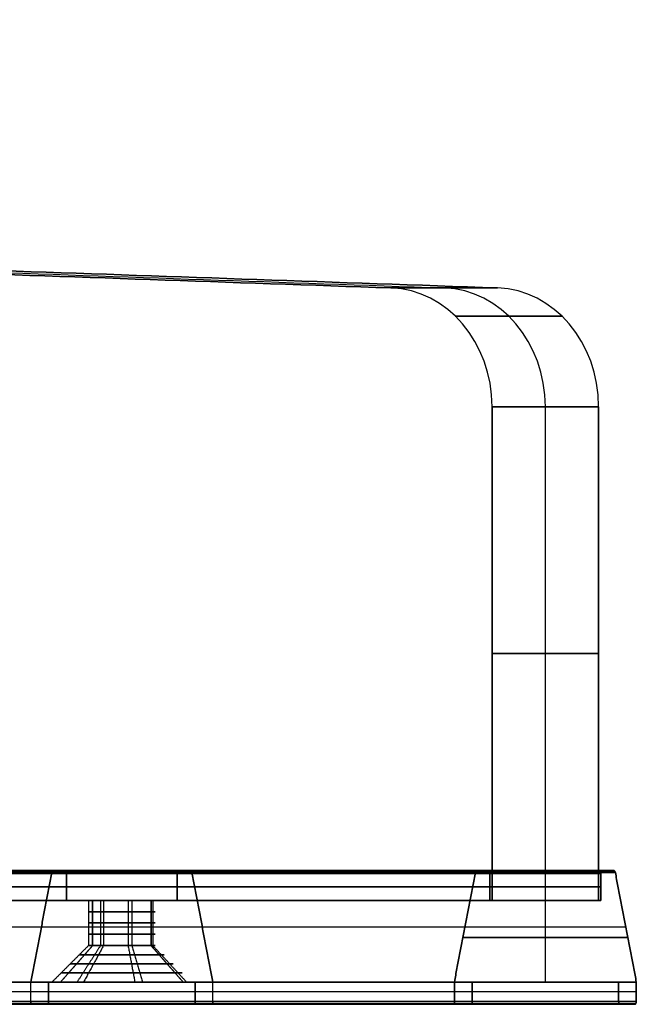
# Model space of a CAD drawing. Header units: millimetres. Extents: x -900 to 900, y -7 to 710.
# Tile 23 of 24: x 576 to 618, y -7 to 59. Entities that reach past the tile are written whole.
import ezdxf

# ---------------------------------------------------------------- set-up
doc = ezdxf.new("R2010")
doc.units = ezdxf.units.MM
doc.header["$MEASUREMENT"] = 0
doc.layers.add('IGES LEVEL 17', color=7, linetype='Continuous')
doc.layers.add('IGES LEVEL 3', color=7, linetype='Continuous')

msp = doc.modelspace()

# ---------------------------------------------------------------- linework, layer by layer
at = {"layer": 'IGES LEVEL 17', "color": 253, "extrusion": (0.877896, 0, 0.478852)}
for centre, start, end in [((1.8, 14.723, 667.198), 0, 68.19859), ((1.8, 13.058, 667.198), 270, 0), ((1.8, -2.942, 667.198), 0, 90), ((1.8, -4.607, 667.198), 291.80141, 0), ((1.8, 14.723, 699.698), 0, 68.19859), ((1.8, 14.723, 699.698), 0, 68.19859), ((1.8, 13.058, 699.698), 270, 0), ((1.8, 13.058, 699.698), 270, 0), ((1.8, -2.942, 699.698), 0, 90), ((1.8, -2.942, 699.698), 0, 90), ((1.8, -4.607, 699.698), 291.80141, 0), ((1.8, -4.607, 699.698), 291.80141, 0), ((-6.8, 17.658, 667.198), 90, 180), ((-6.8, 15.558, 667.198), 180, 270), ((-6.8, -5.442, 667.198), 90, 180), ((-6.8, -7.542, 667.198), 180, 270), ((-6.8, 17.658, 699.698), 90, 180), ((-6.8, 17.658, 699.698), 90, 180), ((-6.8, 15.558, 699.698), 180, 270), ((-6.8, 15.558, 699.698), 180, 270), ((-6.8, -5.442, 699.698), 90, 180), ((-6.8, -5.442, 699.698), 90, 180), ((-6.8, -7.542, 699.698), 180, 270), ((-6.8, -7.542, 699.698), 180, 270)]:
    msp.add_arc(centre, 0.2, start, end, dxfattribs=at)
at = {"layer": 'IGES LEVEL 17', "color": 253, "extrusion": (0.877896, 0, -0.478852)}
for centre, start, end in [((1.8, -14.723, 667.198), 291.80141, 0), ((1.8, -13.058, 667.198), 0, 90), ((1.8, 2.942, 667.198), 270, 0), ((1.8, 4.607, 667.198), 0, 68.19859), ((1.8, -14.723, 699.698), 291.80141, 0), ((1.8, -14.723, 699.698), 291.80141, 0), ((1.8, -13.058, 699.698), 0, 90), ((1.8, -13.058, 699.698), 0, 90), ((1.8, 2.942, 699.698), 270, 0), ((1.8, 2.942, 699.698), 270, 0), ((1.8, 4.607, 699.698), 0, 68.19859), ((1.8, 4.607, 699.698), 0, 68.19859), ((-6.8, -17.658, 667.198), 180, 270), ((-6.8, -15.558, 667.198), 90, 180), ((-6.8, 5.442, 667.198), 180, 270), ((-6.8, 7.542, 667.198), 90, 180), ((-6.8, -17.658, 699.698), 180, 270), ((-6.8, -17.658, 699.698), 180, 270), ((-6.8, -15.558, 699.698), 90, 180), ((-6.8, -15.558, 699.698), 90, 180), ((-6.8, 5.442, 699.698), 180, 270), ((-6.8, 5.442, 699.698), 180, 270), ((-6.8, 7.542, 699.698), 90, 180), ((-6.8, 7.542, 699.698), 90, 180)]:
    msp.add_arc(centre, 0.2, start, end, dxfattribs=at)
at = {"layer": 'IGES LEVEL 17', "extrusion": (0.877896, 0, 0.478852)}
for centre, start, end in [((1.8, 14.723, 699.698), 0, 68.19859), ((1.8, 13.058, 699.698), 270, 0), ((1.8, -2.942, 699.698), 0, 90), ((1.8, -4.607, 699.698), 291.80141, 0), ((-6.8, 17.658, 699.698), 90, 180), ((-6.8, 15.558, 699.698), 180, 270), ((-6.8, -5.442, 699.698), 90, 180), ((-6.8, -7.542, 699.698), 180, 270)]:
    msp.add_arc(centre, 0.2, start, end, dxfattribs=at)
at = {"layer": 'IGES LEVEL 17', "extrusion": (0.877896, 0, -0.478852)}
for centre, start, end in [((1.8, -14.723, 699.698), 291.80141, 0), ((1.8, -13.058, 699.698), 0, 90), ((1.8, 2.942, 699.698), 270, 0), ((1.8, 4.607, 699.698), 0, 68.19859), ((-6.8, -17.658, 699.698), 180, 270), ((-6.8, -15.558, 699.698), 90, 180), ((-6.8, 5.442, 699.698), 180, 270), ((-6.8, 7.542, 699.698), 90, 180)]:
    msp.add_arc(centre, 0.2, start, end, dxfattribs=at)
at = {"layer": 'IGES LEVEL 17', "color": 253, "extrusion": (0, 1, 0)}
for centre, radius, start, end in [((-583.308, 323.929), 2.25, 331.38954, 151.38954), ((-583.308, -323.929), 2.25, 208.61046, 28.61046), ((-583.308, 323.929), 2.25, 151.38954, 331.38954), ((-583.308, -323.929), 2.25, 28.61046, 208.61046), ((-583.308, -323.929, -0.763), 2.25, 208.61046, 28.61046), ((-583.308, 323.929, -0.763), 2.25, 331.38954, 151.38954), ((-583.308, 323.929, -0.763), 2.25, 151.38954, 331.38954), ((-583.308, -323.929, -0.763), 2.25, 28.61046, 208.61046), ((-583.308, -323.929, -1.525), 2.25, 208.61046, 28.61046), ((-583.308, 323.929, -1.525), 2.25, 331.38954, 151.38954), ((-583.308, 323.929, -1.525), 2.25, 151.38954, 331.38954), ((-583.308, -323.929, -1.525), 2.25, 28.61046, 208.61046), ((-583.308, -323.929, -2.288), 2.25, 208.61046, 28.61046), ((-583.308, 323.929, -2.288), 2.25, 331.38954, 151.38954), ((-583.308, 323.929, -2.288), 2.25, 151.38954, 331.38954), ((-583.308, -323.929, -2.288), 2.25, 28.61046, 208.61046), ((-583.308, 323.929, -3.05), 2.25, 331.38954, 151.38954), ((-583.308, 323.929, -3.05), 2.25, 331.38954, 151.38954), ((-583.308, -323.929, -3.05), 2.25, 208.61046, 28.61046), ((-583.308, -323.929, -3.05), 2.25, 208.61046, 28.61046), ((-583.308, 323.929, -3.05), 2.25, 151.38954, 331.38954), ((-583.308, 323.929, -3.05), 2.25, 151.38954, 331.38954), ((-583.308, -323.929, -3.05), 2.25, 28.61046, 208.61046), ((-583.308, -323.929, -3.05), 2.25, 28.61046, 208.61046), ((-583.308, -323.929, -3.662), 2.863, 208.61046, 28.61046), ((-583.308, 323.929, -3.663), 2.863, 331.38954, 151.38954), ((-583.308, -323.929, -3.662), 2.863, 28.61046, 208.61046), ((-583.308, 323.929, -3.663), 2.863, 151.38954, 331.38954), ((-583.308, -323.929, -4.275), 3.475, 208.61046, 28.61046), ((-583.308, 323.929, -4.275), 3.475, 331.38954, 151.38954), ((-583.308, 323.929, -4.275), 3.475, 151.38954, 331.38954), ((-583.308, -323.929, -4.275), 3.475, 28.61046, 208.61046), ((-583.308, -323.929, -4.888), 4.088, 208.61046, 28.61046), ((-583.308, 323.929, -4.888), 4.088, 331.38954, 151.38954), ((-583.308, 323.929, -4.888), 4.088, 151.38954, 331.38954), ((-583.308, -323.929, -4.888), 4.088, 28.61046, 208.61046), ((-583.308, 323.929, -5.5), 4.7, 331.38954, 151.38954), ((-583.308, -323.929, -5.5), 4.7, 208.61046, 28.61046), ((-583.308, 323.929, -5.5), 4.7, 151.38954, 331.38954), ((-583.308, -323.929, -5.5), 4.7, 28.61046, 208.61046)]:
    msp.add_arc(centre, radius, start, end, dxfattribs=at)
at = {"layer": 'IGES LEVEL 17', "extrusion": (0, 1, 0)}
for centre, radius, start, end in [((-583.308, -323.929), 2.25, 208.61046, 28.61046), ((-583.308, 323.929), 2.25, 331.38954, 151.38954), ((-583.308, 323.929), 2.25, 151.38954, 331.38954), ((-583.308, -323.929), 2.25, 28.61046, 208.61046), ((-583.308, 323.929, -3.05), 2.25, 331.38954, 151.38954), ((-583.308, -323.929, -3.05), 2.25, 208.61046, 28.61046), ((-583.308, 323.929, -3.05), 2.25, 151.38954, 331.38954), ((-583.308, -323.929, -3.05), 2.25, 28.61046, 208.61046), ((-583.308, 323.929, -5.5), 4.7, 331.38954, 151.38954), ((-583.308, -323.929, -5.5), 4.7, 208.61046, 28.61046), ((-583.308, 323.929, -5.5), 4.7, 151.38954, 331.38954), ((-583.308, -323.929, -5.5), 4.7, 28.61046, 208.61046)]:
    msp.add_arc(centre, radius, start, end, dxfattribs=at)
at = {"layer": 'IGES LEVEL 17'}
for points in [[(607.212, 2, 347.977), (578.68, 2, 332.414), (550.148, 2, 316.851)], [(550.148, 2, -316.851), (578.68, 2, -332.414), (607.212, 2, -347.977)], [(550.945, 2, 315.39), (579.477, 2, 330.953), (608.009, 2, 346.515)], [(608.009, 2, -346.515), (579.477, 2, -330.953), (550.945, 2, -315.39)], [(615.67, 2, 332.469), (587.139, 2, 316.906), (558.607, 2, 301.344)], [(558.607, 2, -301.344), (587.139, 2, -316.906), (615.67, 2, -332.469)], [(559.404, 2, 299.882), (587.936, 2, 315.445), (616.467, 2, 331.008)], [(616.467, 2, -331.008), (587.936, 2, -315.445), (559.404, 2, -299.882)], [(608.009, 2, 346.515), (607.61, 2, 347.246), (607.212, 2, 347.977)], [(607.212, 2, -347.977), (607.61, 2, -347.246), (608.009, 2, -346.515)], [(616.467, 2, 331.008), (616.069, 2, 331.738), (615.67, 2, 332.469)], [(615.67, 2, -332.469), (616.069, 2, -331.738), (616.467, 2, -331.008)], [(550.059, 1.874, 317.014), (578.591, 1.874, 332.577), (607.123, 1.874, 348.14)], [(607.123, 1.874, -348.14), (578.591, 1.874, -332.577), (550.059, 1.874, -317.014)], [(608.104, 1.8, 346.34), (579.573, 1.8, 330.777), (551.041, 1.8, 315.214)], [(551.041, 1.8, -315.214), (579.573, 1.8, -330.777), (608.104, 1.8, -346.34)], [(558.511, 1.8, 301.519), (587.043, 1.8, 317.082), (615.574, 1.8, 332.645)], [(615.574, 1.8, -332.645), (587.043, 1.8, -317.082), (558.511, 1.8, -301.519)], [(616.556, 1.874, 330.845), (588.025, 1.874, 315.282), (559.493, 1.874, 299.719)], [(559.493, 1.874, -299.719), (588.025, 1.874, -315.282), (616.556, 1.874, -330.845)], [(607.123, 1.874, 348.14), (606.416, -1.813, 349.434), (605.71, -5.5, 350.729)], [(605.71, -5.5, -350.729), (606.416, -1.813, -349.434), (607.123, 1.874, -348.14)], [(608.104, 0, 346.34), (608.104, 0.9, 346.34), (608.104, 1.8, 346.34)], [(608.104, 1.8, -346.34), (608.104, 0.9, -346.34), (608.104, 0, -346.34)], [(615.574, 1.8, 332.645), (615.574, 0.9, 332.645), (615.574, 0, 332.645)], [(615.574, 0, -332.645), (615.574, 0.9, -332.645), (615.574, 1.8, -332.645)], [(617.969, -5.5, 328.255), (617.263, -1.813, 329.55), (616.556, 1.874, 330.845)], [(616.556, 1.874, -330.845), (617.263, -1.813, -329.55), (617.969, -5.5, -328.255)], [(551.041, 0, 315.214), (579.573, 0, 330.777), (608.104, 0, 346.34)], [(551.041, 0, -315.214), (579.573, 0, -330.777), (608.104, 0, -346.34)], [(558.511, 0, 301.519), (587.043, 0, 317.082), (615.574, 0, 332.645)], [(558.511, 0, -301.519), (587.043, 0, -317.082), (615.574, 0, -332.645)], [(581.333, -3.05, 322.852), (581.333, -1.525, 322.852), (581.333, 0, 322.852)], [(581.333, -3.05, -322.852), (581.333, -1.525, -322.852), (581.333, 0, -322.852)], [(585.283, 0, 325.007), (585.283, -1.525, 325.007), (585.283, -3.05, 325.007)], [(585.283, 0, -325.007), (585.283, -1.525, -325.007), (585.283, -3.05, -325.007)], [(615.574, 0, 332.645), (611.839, 0, 339.492), (608.104, 0, 346.34)], [(608.104, 0, -346.34), (611.839, 0, -339.492), (615.574, 0, -332.645)], [(579.182, -5.5, 321.679), (580.257, -4.275, 322.265), (581.333, -3.05, 322.852)], [(579.182, -5.5, -321.679), (580.257, -4.275, -322.265), (581.333, -3.05, -322.852)], [(585.283, -3.05, 325.007), (586.359, -4.275, 325.594), (587.434, -5.5, 326.18)], [(585.283, -3.05, -325.007), (586.359, -4.275, -325.594), (587.434, -5.5, -326.18)], [(548.647, -5.5, 319.604), (577.179, -5.5, 335.167), (605.71, -5.5, 350.729)], [(548.647, -5.5, -319.604), (577.179, -5.5, -335.167), (605.71, -5.5, -350.729)], [(549.844, -5.5, 317.409), (578.376, -5.5, 332.972), (606.907, -5.5, 348.535)], [(549.844, -5.5, -317.409), (578.376, -5.5, -332.972), (606.907, -5.5, -348.535)], [(559.708, -5.5, 299.324), (588.24, -5.5, 314.887), (616.772, -5.5, 330.45)], [(559.708, -5.5, -299.324), (588.24, -5.5, -314.887), (616.772, -5.5, -330.45)], [(560.906, -5.5, 297.13), (589.437, -5.5, 312.692), (617.969, -5.5, 328.255)], [(560.906, -5.5, -297.13), (589.437, -5.5, -312.692), (617.969, -5.5, -328.255)], [(605.71, -5.5, 350.729), (605.71, -6.15, 350.729), (605.71, -6.8, 350.729)], [(605.71, -6.8, -350.729), (605.71, -6.15, -350.729), (605.71, -5.5, -350.729)], [(606.907, -6.8, 348.535), (606.907, -6.15, 348.535), (606.907, -5.5, 348.535)], [(606.907, -5.5, 348.535), (611.839, -5.5, 339.492), (616.772, -5.5, 330.45)], [(616.772, -5.5, -330.45), (611.839, -5.5, -339.492), (606.907, -5.5, -348.535)], [(606.907, -5.5, -348.535), (606.907, -6.15, -348.535), (606.907, -6.8, -348.535)], [(616.772, -5.5, 330.45), (616.772, -6.15, 330.45), (616.772, -6.8, 330.45)], [(616.772, -6.8, -330.45), (616.772, -6.15, -330.45), (616.772, -5.5, -330.45)], [(617.969, -6.8, 328.255), (617.969, -6.15, 328.255), (617.969, -5.5, 328.255)], [(617.969, -5.5, -328.255), (617.969, -6.15, -328.255), (617.969, -6.8, -328.255)], [(605.71, -6.8, 350.729), (577.179, -6.8, 335.167), (548.647, -6.8, 319.604)], [(548.647, -6.8, -319.604), (577.179, -6.8, -335.167), (605.71, -6.8, -350.729)], [(548.743, -7, 319.428), (577.274, -7, 334.991), (605.806, -7, 350.554)], [(605.806, -7, -350.554), (577.274, -7, -334.991), (548.743, -7, -319.428)], [(606.811, -7, 348.71), (578.28, -7, 333.147), (549.748, -7, 317.585)], [(549.748, -7, -317.585), (578.28, -7, -333.147), (606.811, -7, -348.71)], [(549.844, -6.8, 317.409), (578.376, -6.8, 332.972), (606.907, -6.8, 348.535)], [(606.907, -6.8, -348.535), (578.376, -6.8, -332.972), (549.844, -6.8, -317.409)], [(616.772, -6.8, 330.45), (588.24, -6.8, 314.887), (559.708, -6.8, 299.324)], [(559.708, -6.8, -299.324), (588.24, -6.8, -314.887), (616.772, -6.8, -330.45)], [(559.804, -7, 299.149), (588.336, -7, 314.712), (616.867, -7, 330.274)], [(616.867, -7, -330.274), (588.336, -7, -314.712), (559.804, -7, -299.149)], [(617.873, -7, 328.431), (589.341, -7, 312.868), (560.81, -7, 297.305)], [(560.81, -7, -297.305), (589.341, -7, -312.868), (617.873, -7, -328.431)], [(560.906, -6.8, 297.13), (589.437, -6.8, 312.692), (617.969, -6.8, 328.255)], [(617.969, -6.8, -328.255), (589.437, -6.8, -312.692), (560.906, -6.8, -297.13)], [(605.806, -7, 350.554), (606.309, -7, 349.632), (606.811, -7, 348.71)], [(606.811, -7, -348.71), (606.309, -7, -349.632), (605.806, -7, -350.554)], [(616.867, -7, 330.274), (617.37, -7, 329.352), (617.873, -7, 328.431)], [(617.873, -7, -328.431), (617.37, -7, -329.352), (616.867, -7, -330.274)]]:
    msp.add_open_spline(points, degree=2, dxfattribs=at)
at = {"layer": 'IGES LEVEL 17', "color": 253}
for points in [[(607.212, 2, 347.977), (578.68, 2, 332.414), (550.148, 2, 316.851)], [(607.212, 2, 347.977), (578.68, 2, 332.414), (550.148, 2, 316.851)], [(550.148, 2, -316.851), (578.68, 2, -332.414), (607.212, 2, -347.977)], [(550.148, 2, -316.851), (578.68, 2, -332.414), (607.212, 2, -347.977)], [(550.547, 2, 316.121), (579.078, 2, 331.683), (607.61, 2, 347.246)], [(550.547, 2, -316.121), (579.078, 2, -331.683), (607.61, 2, -347.246)], [(550.945, 2, 315.39), (579.477, 2, 330.953), (608.009, 2, 346.515)], [(550.945, 2, 315.39), (579.477, 2, 330.953), (608.009, 2, 346.515)], [(608.009, 2, -346.515), (579.477, 2, -330.953), (550.945, 2, -315.39)], [(608.009, 2, -346.515), (579.477, 2, -330.953), (550.945, 2, -315.39)], [(615.67, 2, 332.469), (587.139, 2, 316.906), (558.607, 2, 301.344)], [(615.67, 2, 332.469), (587.139, 2, 316.906), (558.607, 2, 301.344)], [(558.607, 2, -301.344), (587.139, 2, -316.906), (615.67, 2, -332.469)], [(558.607, 2, -301.344), (587.139, 2, -316.906), (615.67, 2, -332.469)], [(559.006, 2, 300.613), (587.537, 2, 316.176), (616.069, 2, 331.738)], [(559.006, 2, -300.613), (587.537, 2, -316.176), (616.069, 2, -331.738)], [(559.404, 2, 299.882), (587.936, 2, 315.445), (616.467, 2, 331.008)], [(559.404, 2, 299.882), (587.936, 2, 315.445), (616.467, 2, 331.008)], [(616.467, 2, -331.008), (587.936, 2, -315.445), (559.404, 2, -299.882)], [(616.467, 2, -331.008), (587.936, 2, -315.445), (559.404, 2, -299.882)], [(579.477, 2, 330.953), (579.078, 2, 331.683), (578.68, 2, 332.414)], [(578.68, 2, -332.414), (579.078, 2, -331.683), (579.477, 2, -330.953)], [(587.936, 2, 315.445), (587.537, 2, 316.176), (587.139, 2, 316.906)], [(587.139, 2, -316.906), (587.537, 2, -316.176), (587.936, 2, -315.445)], [(607.212, 2, 347.977), (607.61, 2, 347.246), (608.009, 2, 346.515)], [(608.009, 2, 346.515), (607.61, 2, 347.246), (607.212, 2, 347.977)], [(608.009, 2, -346.515), (607.61, 2, -347.246), (607.212, 2, -347.977)], [(607.212, 2, -347.977), (607.61, 2, -347.246), (608.009, 2, -346.515)], [(615.67, 2, 332.469), (616.069, 2, 331.738), (616.467, 2, 331.008)], [(616.467, 2, 331.008), (616.069, 2, 331.738), (615.67, 2, 332.469)], [(616.467, 2, -331.008), (616.069, 2, -331.738), (615.67, 2, -332.469)], [(615.67, 2, -332.469), (616.069, 2, -331.738), (616.467, 2, -331.008)], [(550.059, 1.874, 317.014), (578.591, 1.874, 332.577), (607.123, 1.874, 348.14)], [(550.059, 1.874, 317.014), (578.591, 1.874, 332.577), (607.123, 1.874, 348.14)], [(607.123, 1.874, -348.14), (578.591, 1.874, -332.577), (550.059, 1.874, -317.014)], [(607.123, 1.874, -348.14), (578.591, 1.874, -332.577), (550.059, 1.874, -317.014)], [(550.095, 1.966, 316.95), (578.626, 1.966, 332.512), (607.158, 1.966, 348.075)], [(550.095, 1.966, -316.95), (578.626, 1.966, -332.512), (607.158, 1.966, -348.075)], [(551.006, 1.955, 315.279), (579.538, 1.955, 330.841), (608.069, 1.955, 346.404)], [(551.013, 1.941, -315.266), (579.545, 1.941, -330.829), (608.076, 1.941, -346.391)], [(608.104, 1.8, 346.34), (579.573, 1.8, 330.777), (551.041, 1.8, 315.214)], [(608.104, 1.8, 346.34), (579.573, 1.8, 330.777), (551.041, 1.8, 315.214)], [(551.041, 1.8, -315.214), (579.573, 1.8, -330.777), (608.104, 1.8, -346.34)], [(551.041, 1.8, -315.214), (579.573, 1.8, -330.777), (608.104, 1.8, -346.34)], [(558.511, 1.8, 301.519), (587.043, 1.8, 317.082), (615.574, 1.8, 332.645)], [(558.511, 1.8, 301.519), (587.043, 1.8, 317.082), (615.574, 1.8, 332.645)], [(615.574, 1.8, -332.645), (587.043, 1.8, -317.082), (558.511, 1.8, -301.519)], [(615.574, 1.8, -332.645), (587.043, 1.8, -317.082), (558.511, 1.8, -301.519)], [(558.539, 1.941, 301.468), (587.071, 1.941, 317.03), (615.603, 1.941, 332.593)], [(558.546, 1.955, -301.455), (587.078, 1.955, -317.018), (615.61, 1.955, -332.58)], [(559.458, 1.966, 299.784), (587.989, 1.966, 315.347), (616.521, 1.966, 330.909)], [(559.458, 1.966, -299.784), (587.989, 1.966, -315.347), (616.521, 1.966, -330.909)], [(616.556, 1.874, 330.845), (588.025, 1.874, 315.282), (559.493, 1.874, 299.719)], [(616.556, 1.874, 330.845), (588.025, 1.874, 315.282), (559.493, 1.874, 299.719)], [(559.493, 1.874, -299.719), (588.025, 1.874, -315.282), (616.556, 1.874, -330.845)], [(559.493, 1.874, -299.719), (588.025, 1.874, -315.282), (616.556, 1.874, -330.845)], [(578.591, 1.874, 332.577), (577.885, -1.813, 333.872), (577.179, -5.5, 335.167)], [(577.179, -5.5, -335.167), (577.885, -1.813, -333.872), (578.591, 1.874, -332.577)], [(579.573, 0, 330.777), (579.573, 0.9, 330.777), (579.573, 1.8, 330.777)], [(579.573, 1.8, -330.777), (579.573, 0.9, -330.777), (579.573, 0, -330.777)], [(587.043, 1.8, 317.082), (587.043, 0.9, 317.082), (587.043, 0, 317.082)], [(587.043, 0, -317.082), (587.043, 0.9, -317.082), (587.043, 1.8, -317.082)], [(589.437, -5.5, 312.692), (588.731, -1.813, 313.987), (588.025, 1.874, 315.282)], [(588.025, 1.874, -315.282), (588.731, -1.813, -313.987), (589.437, -5.5, -312.692)], [(605.71, -5.5, 350.729), (606.416, -1.813, 349.434), (607.123, 1.874, 348.14)], [(607.123, 1.874, 348.14), (606.416, -1.813, 349.434), (605.71, -5.5, 350.729)], [(607.123, 1.874, -348.14), (606.416, -1.813, -349.434), (605.71, -5.5, -350.729)], [(605.71, -5.5, -350.729), (606.416, -1.813, -349.434), (607.123, 1.874, -348.14)], [(608.104, 1.8, 346.34), (608.104, 0.9, 346.34), (608.104, 0, 346.34)], [(608.104, 0, 346.34), (608.104, 0.9, 346.34), (608.104, 1.8, 346.34)], [(608.104, 0, -346.34), (608.104, 0.9, -346.34), (608.104, 1.8, -346.34)], [(608.104, 1.8, -346.34), (608.104, 0.9, -346.34), (608.104, 0, -346.34)], [(615.574, 0, 332.645), (615.574, 0.9, 332.645), (615.574, 1.8, 332.645)], [(615.574, 1.8, 332.645), (615.574, 0.9, 332.645), (615.574, 0, 332.645)], [(615.574, 1.8, -332.645), (615.574, 0.9, -332.645), (615.574, 0, -332.645)], [(615.574, 0, -332.645), (615.574, 0.9, -332.645), (615.574, 1.8, -332.645)], [(616.556, 1.874, 330.845), (617.263, -1.813, 329.55), (617.969, -5.5, 328.255)], [(617.969, -5.5, 328.255), (617.263, -1.813, 329.55), (616.556, 1.874, 330.845)], [(617.969, -5.5, -328.255), (617.263, -1.813, -329.55), (616.556, 1.874, -330.845)], [(616.556, 1.874, -330.845), (617.263, -1.813, -329.55), (617.969, -5.5, -328.255)], [(551.041, 0.9, 315.214), (579.573, 0.9, 330.777), (608.104, 0.9, 346.34)], [(608.104, 0.9, -346.34), (579.573, 0.9, -330.777), (551.041, 0.9, -315.214)], [(615.574, 0.9, 332.645), (587.043, 0.9, 317.082), (558.511, 0.9, 301.519)], [(558.511, 0.9, -301.519), (587.043, 0.9, -317.082), (615.574, 0.9, -332.645)], [(611.839, -5.5, 339.492), (611.839, -2.75, 339.492), (611.839, 0, 339.492)], [(611.839, -5.5, -339.492), (611.839, -2.75, -339.492), (611.839, 0, -339.492)], [(608.104, 0, 346.34), (579.573, 0, 330.777), (551.041, 0, 315.214)], [(551.041, 0, 315.214), (579.573, 0, 330.777), (608.104, 0, 346.34)], [(608.104, 0, -346.34), (579.573, 0, -330.777), (551.041, 0, -315.214)], [(551.041, 0, -315.214), (579.573, 0, -330.777), (608.104, 0, -346.34)], [(581.333, 0, 322.852), (568.054, 0, 315.609), (554.776, 0, 308.367)], [(581.333, 0, -322.852), (568.054, 0, -315.609), (554.776, 0, -308.367)], [(615.574, 0, 332.645), (587.043, 0, 317.082), (558.511, 0, 301.519)], [(558.511, 0, 301.519), (587.043, 0, 317.082), (615.574, 0, 332.645)], [(615.574, 0, -332.645), (587.043, 0, -317.082), (558.511, 0, -301.519)], [(558.511, 0, -301.519), (587.043, 0, -317.082), (615.574, 0, -332.645)], [(582.23, 0, 325.905), (580.902, 0, 328.341), (579.573, 0, 330.777)], [(579.573, 0, -330.777), (580.902, 0, -328.341), (582.23, 0, -325.905)], [(581.058, 0, 323.91), (581.058, -1.525, 323.91), (581.058, -3.05, 323.91)], [(581.058, 0, -323.91), (581.058, -1.525, -323.91), (581.058, -3.05, -323.91)], [(581.333, 0, 322.852), (581.333, -1.525, 322.852), (581.333, -3.05, 322.852)], [(581.333, -3.05, 322.852), (581.333, -1.525, 322.852), (581.333, 0, 322.852)], [(581.333, 0, -322.852), (581.333, -1.525, -322.852), (581.333, -3.05, -322.852)], [(581.333, -3.05, -322.852), (581.333, -1.525, -322.852), (581.333, 0, -322.852)], [(581.866, 0, 325.657), (581.866, -1.525, 325.657), (581.866, -3.05, 325.657)], [(581.866, 0, -325.657), (581.866, -1.525, -325.657), (581.866, -3.05, -325.657)], [(582.074, 0, 322.048), (582.074, -1.525, 322.048), (582.074, -3.05, 322.048)], [(582.074, 0, -322.048), (582.074, -1.525, -322.048), (582.074, -3.05, -322.048)], [(583.728, 0, 326.14), (583.728, -1.525, 326.14), (583.728, -3.05, 326.14)], [(583.728, 0, -326.14), (583.728, -1.525, -326.14), (583.728, -3.05, -326.14)], [(583.979, 0, 321.782), (583.979, -1.525, 321.782), (583.979, -3.05, 321.782)], [(583.979, 0, -321.782), (583.979, -1.525, -321.782), (583.979, -3.05, -321.782)], [(587.043, 0, 317.082), (585.714, 0, 319.518), (584.385, 0, 321.954)], [(584.385, 0, -321.954), (585.714, 0, -319.518), (587.043, 0, -317.082)], [(585.283, -3.05, 325.007), (585.283, -1.525, 325.007), (585.283, 0, 325.007)], [(611.839, 0, 339.492), (598.561, 0, 332.25), (585.283, 0, 325.007)], [(585.283, 0, 325.007), (585.283, -1.525, 325.007), (585.283, -3.05, 325.007)], [(585.283, -3.05, -325.007), (585.283, -1.525, -325.007), (585.283, 0, -325.007)], [(611.839, 0, -339.492), (598.561, 0, -332.25), (585.283, 0, -325.007)], [(585.283, 0, -325.007), (585.283, -1.525, -325.007), (585.283, -3.05, -325.007)], [(585.394, 0, 323.086), (585.394, -1.525, 323.086), (585.394, -3.05, 323.086)], [(585.394, 0, -323.086), (585.394, -1.525, -323.086), (585.394, -3.05, -323.086)], [(608.104, 0, 346.34), (611.839, 0, 339.492), (615.574, 0, 332.645)], [(615.574, 0, 332.645), (611.839, 0, 339.492), (608.104, 0, 346.34)], [(615.574, 0, -332.645), (611.839, 0, -339.492), (608.104, 0, -346.34)], [(608.104, 0, -346.34), (611.839, 0, -339.492), (615.574, 0, -332.645)], [(606.416, -1.813, 349.434), (577.885, -1.813, 333.872), (549.353, -1.813, 318.309)], [(606.416, -1.813, -349.434), (577.885, -1.813, -333.872), (549.353, -1.813, -318.309)], [(617.263, -1.813, 329.55), (588.731, -1.813, 313.987), (560.199, -1.813, 298.425)], [(617.263, -1.813, -329.55), (588.731, -1.813, -313.987), (560.199, -1.813, -298.425)], [(617.394, -2.5, 329.309), (611.839, -2.5, 339.492), (606.285, -2.5, 349.676)], [(606.285, -2.5, -349.676), (611.839, -2.5, -339.492), (617.394, -2.5, -329.309)], [(581.058, -3.05, 323.91), (579.833, -4.275, 323.9), (578.608, -5.5, 323.89)], [(581.058, -3.05, -323.91), (579.833, -4.275, -323.9), (578.608, -5.5, -323.89)], [(581.333, -3.05, 322.852), (580.257, -4.275, 322.265), (579.182, -5.5, 321.679)], [(579.182, -5.5, 321.679), (580.257, -4.275, 322.265), (581.333, -3.05, 322.852)], [(581.333, -3.05, -322.852), (580.257, -4.275, -322.265), (579.182, -5.5, -321.679)], [(579.182, -5.5, -321.679), (580.257, -4.275, -322.265), (581.333, -3.05, -322.852)], [(581.866, -3.05, 325.657), (581.081, -4.275, 326.597), (580.296, -5.5, 327.537)], [(581.866, -3.05, -325.657), (581.081, -4.275, -326.597), (580.296, -5.5, -327.537)], [(582.074, -3.05, 322.048), (581.402, -4.275, 321.024), (580.73, -5.5, 320)], [(582.074, -3.05, -322.048), (581.402, -4.275, -321.024), (580.73, -5.5, -320)], [(583.728, -3.05, 326.14), (583.957, -4.275, 327.343), (584.186, -5.5, 328.547)], [(583.728, -3.05, -326.14), (583.957, -4.275, -327.343), (584.186, -5.5, -328.547)], [(583.979, -3.05, 321.782), (584.345, -4.275, 320.613), (584.71, -5.5, 319.444)], [(583.979, -3.05, -321.782), (584.345, -4.275, -320.613), (584.71, -5.5, -319.444)], [(587.434, -5.5, 326.18), (586.359, -4.275, 325.594), (585.283, -3.05, 325.007)], [(585.283, -3.05, 325.007), (586.359, -4.275, 325.594), (587.434, -5.5, 326.18)], [(587.434, -5.5, -326.18), (586.359, -4.275, -325.594), (585.283, -3.05, -325.007)], [(585.283, -3.05, -325.007), (586.359, -4.275, -325.594), (587.434, -5.5, -326.18)], [(585.394, -3.05, 323.086), (586.529, -4.275, 322.627), (587.665, -5.5, 322.168)], [(585.394, -3.05, -323.086), (586.529, -4.275, -322.627), (587.665, -5.5, -322.168)], [(605.71, -5.5, 350.729), (577.179, -5.5, 335.167), (548.647, -5.5, 319.604)], [(548.647, -5.5, 319.604), (577.179, -5.5, 335.167), (605.71, -5.5, 350.729)], [(605.71, -5.5, -350.729), (577.179, -5.5, -335.167), (548.647, -5.5, -319.604)], [(548.647, -5.5, -319.604), (577.179, -5.5, -335.167), (605.71, -5.5, -350.729)], [(606.907, -5.5, 348.535), (578.376, -5.5, 332.972), (549.844, -5.5, 317.409)], [(549.844, -5.5, 317.409), (578.376, -5.5, 332.972), (606.907, -5.5, 348.535)], [(606.907, -5.5, -348.535), (578.376, -5.5, -332.972), (549.844, -5.5, -317.409)], [(549.844, -5.5, -317.409), (578.376, -5.5, -332.972), (606.907, -5.5, -348.535)], [(579.182, -5.5, 321.679), (566.979, -5.5, 315.023), (554.776, -5.5, 308.367)], [(579.182, -5.5, -321.679), (566.979, -5.5, -315.023), (554.776, -5.5, -308.367)], [(616.772, -5.5, 330.45), (588.24, -5.5, 314.887), (559.708, -5.5, 299.324)], [(559.708, -5.5, 299.324), (588.24, -5.5, 314.887), (616.772, -5.5, 330.45)], [(616.772, -5.5, -330.45), (588.24, -5.5, -314.887), (559.708, -5.5, -299.324)], [(559.708, -5.5, -299.324), (588.24, -5.5, -314.887), (616.772, -5.5, -330.45)], [(617.969, -5.5, 328.255), (589.437, -5.5, 312.692), (560.906, -5.5, 297.13)], [(560.906, -5.5, 297.13), (589.437, -5.5, 312.692), (617.969, -5.5, 328.255)], [(617.969, -5.5, -328.255), (589.437, -5.5, -312.692), (560.906, -5.5, -297.13)], [(560.906, -5.5, -297.13), (589.437, -5.5, -312.692), (617.969, -5.5, -328.255)], [(577.179, -6.8, 335.167), (577.179, -6.15, 335.167), (577.179, -5.5, 335.167)], [(577.179, -6.8, -335.167), (577.179, -6.15, -335.167), (577.179, -5.5, -335.167)], [(578.376, -6.8, 332.972), (578.376, -6.15, 332.972), (578.376, -5.5, 332.972)], [(581.057, -5.5, 328.056), (579.716, -5.5, 330.514), (578.376, -5.5, 332.972)], [(578.376, -5.5, -332.972), (579.716, -5.5, -330.514), (581.057, -5.5, -328.056)], [(578.376, -5.5, -332.972), (578.376, -6.15, -332.972), (578.376, -6.8, -332.972)], [(588.24, -5.5, 314.887), (586.899, -5.5, 317.345), (585.558, -5.5, 319.803)], [(585.558, -5.5, -319.803), (586.899, -5.5, -317.345), (588.24, -5.5, -314.887)], [(611.839, -5.5, 339.492), (599.637, -5.5, 332.836), (587.434, -5.5, 326.18)], [(611.839, -5.5, -339.492), (599.637, -5.5, -332.836), (587.434, -5.5, -326.18)], [(588.24, -5.5, 314.887), (588.24, -6.15, 314.887), (588.24, -6.8, 314.887)], [(588.24, -6.8, -314.887), (588.24, -6.15, -314.887), (588.24, -5.5, -314.887)], [(589.437, -6.8, 312.692), (589.437, -6.15, 312.692), (589.437, -5.5, 312.692)], [(589.437, -6.8, -312.692), (589.437, -6.15, -312.692), (589.437, -5.5, -312.692)], [(605.71, -6.8, 350.729), (605.71, -6.15, 350.729), (605.71, -5.5, 350.729)], [(605.71, -5.5, 350.729), (605.71, -6.15, 350.729), (605.71, -6.8, 350.729)], [(605.71, -5.5, -350.729), (605.71, -6.15, -350.729), (605.71, -6.8, -350.729)], [(605.71, -6.8, -350.729), (605.71, -6.15, -350.729), (605.71, -5.5, -350.729)], [(616.772, -5.5, 330.45), (611.839, -5.5, 339.492), (606.907, -5.5, 348.535)], [(606.907, -5.5, 348.535), (606.907, -6.15, 348.535), (606.907, -6.8, 348.535)], [(606.907, -6.8, 348.535), (606.907, -6.15, 348.535), (606.907, -5.5, 348.535)], [(606.907, -5.5, 348.535), (611.839, -5.5, 339.492), (616.772, -5.5, 330.45)], [(606.907, -5.5, -348.535), (611.839, -5.5, -339.492), (616.772, -5.5, -330.45)], [(606.907, -6.8, -348.535), (606.907, -6.15, -348.535), (606.907, -5.5, -348.535)], [(616.772, -5.5, -330.45), (611.839, -5.5, -339.492), (606.907, -5.5, -348.535)], [(606.907, -5.5, -348.535), (606.907, -6.15, -348.535), (606.907, -6.8, -348.535)], [(616.772, -6.8, 330.45), (616.772, -6.15, 330.45), (616.772, -5.5, 330.45)], [(616.772, -5.5, 330.45), (616.772, -6.15, 330.45), (616.772, -6.8, 330.45)], [(616.772, -5.5, -330.45), (616.772, -6.15, -330.45), (616.772, -6.8, -330.45)], [(616.772, -6.8, -330.45), (616.772, -6.15, -330.45), (616.772, -5.5, -330.45)], [(617.969, -5.5, 328.255), (617.969, -6.15, 328.255), (617.969, -6.8, 328.255)], [(617.969, -6.8, 328.255), (617.969, -6.15, 328.255), (617.969, -5.5, 328.255)], [(617.969, -6.8, -328.255), (617.969, -6.15, -328.255), (617.969, -5.5, -328.255)], [(617.969, -5.5, -328.255), (617.969, -6.15, -328.255), (617.969, -6.8, -328.255)], [(605.71, -6.15, 350.729), (577.179, -6.15, 335.167), (548.647, -6.15, 319.604)], [(605.71, -6.15, -350.729), (577.179, -6.15, -335.167), (548.647, -6.15, -319.604)], [(606.907, -6.15, 348.535), (578.376, -6.15, 332.972), (549.844, -6.15, 317.409)], [(606.907, -6.15, -348.535), (578.376, -6.15, -332.972), (549.844, -6.15, -317.409)], [(616.772, -6.15, 330.45), (588.24, -6.15, 314.887), (559.708, -6.15, 299.324)], [(616.772, -6.15, -330.45), (588.24, -6.15, -314.887), (559.708, -6.15, -299.324)], [(617.969, -6.15, 328.255), (589.437, -6.15, 312.692), (560.906, -6.15, 297.13)], [(617.969, -6.15, -328.255), (589.437, -6.15, -312.692), (560.906, -6.15, -297.13)], [(605.71, -6.8, 350.729), (577.179, -6.8, 335.167), (548.647, -6.8, 319.604)], [(605.71, -6.8, 350.729), (577.179, -6.8, 335.167), (548.647, -6.8, 319.604)], [(548.647, -6.8, -319.604), (577.179, -6.8, -335.167), (605.71, -6.8, -350.729)], [(548.647, -6.8, -319.604), (577.179, -6.8, -335.167), (605.71, -6.8, -350.729)], [(548.675, -6.941, 319.552), (577.207, -6.941, 335.115), (605.738, -6.941, 350.678)], [(548.682, -6.955, -319.54), (577.214, -6.955, -335.102), (605.745, -6.955, -350.665)], [(548.743, -7, 319.428), (577.274, -7, 334.991), (605.806, -7, 350.554)], [(548.743, -7, 319.428), (577.274, -7, 334.991), (605.806, -7, 350.554)], [(605.806, -7, -350.554), (577.274, -7, -334.991), (548.743, -7, -319.428)], [(605.806, -7, -350.554), (577.274, -7, -334.991), (548.743, -7, -319.428)], [(606.309, -7, 349.632), (577.777, -7, 334.069), (549.245, -7, 318.506)], [(606.309, -7, -349.632), (577.777, -7, -334.069), (549.245, -7, -318.506)], [(606.811, -7, 348.71), (578.28, -7, 333.147), (549.748, -7, 317.585)], [(606.811, -7, 348.71), (578.28, -7, 333.147), (549.748, -7, 317.585)], [(549.748, -7, -317.585), (578.28, -7, -333.147), (606.811, -7, -348.71)], [(549.748, -7, -317.585), (578.28, -7, -333.147), (606.811, -7, -348.71)], [(549.809, -6.955, 317.473), (578.341, -6.955, 333.036), (606.872, -6.955, 348.599)], [(549.816, -6.941, -317.461), (578.348, -6.941, -333.023), (606.879, -6.941, -348.586)], [(549.844, -6.8, 317.409), (578.376, -6.8, 332.972), (606.907, -6.8, 348.535)], [(549.844, -6.8, 317.409), (578.376, -6.8, 332.972), (606.907, -6.8, 348.535)], [(606.907, -6.8, -348.535), (578.376, -6.8, -332.972), (549.844, -6.8, -317.409)], [(606.907, -6.8, -348.535), (578.376, -6.8, -332.972), (549.844, -6.8, -317.409)], [(616.772, -6.8, 330.45), (588.24, -6.8, 314.887), (559.708, -6.8, 299.324)], [(616.772, -6.8, 330.45), (588.24, -6.8, 314.887), (559.708, -6.8, 299.324)], [(559.708, -6.8, -299.324), (588.24, -6.8, -314.887), (616.772, -6.8, -330.45)], [(559.708, -6.8, -299.324), (588.24, -6.8, -314.887), (616.772, -6.8, -330.45)], [(559.736, -6.941, 299.273), (588.268, -6.941, 314.836), (616.8, -6.941, 330.398)], [(559.743, -6.955, -299.26), (588.275, -6.955, -314.823), (616.807, -6.955, -330.386)], [(559.804, -7, 299.149), (588.336, -7, 314.712), (616.867, -7, 330.274)], [(559.804, -7, 299.149), (588.336, -7, 314.712), (616.867, -7, 330.274)], [(616.867, -7, -330.274), (588.336, -7, -314.712), (559.804, -7, -299.149)], [(616.867, -7, -330.274), (588.336, -7, -314.712), (559.804, -7, -299.149)], [(617.37, -7, 329.352), (588.839, -7, 313.79), (560.307, -7, 298.227)], [(617.37, -7, -329.352), (588.839, -7, -313.79), (560.307, -7, -298.227)], [(617.873, -7, 328.431), (589.341, -7, 312.868), (560.81, -7, 297.305)], [(617.873, -7, 328.431), (589.341, -7, 312.868), (560.81, -7, 297.305)], [(560.81, -7, -297.305), (589.341, -7, -312.868), (617.873, -7, -328.431)], [(560.81, -7, -297.305), (589.341, -7, -312.868), (617.873, -7, -328.431)], [(560.871, -6.955, 297.194), (589.402, -6.955, 312.757), (617.934, -6.955, 328.319)], [(560.877, -6.941, -297.181), (589.409, -6.941, -312.744), (617.941, -6.941, -328.307)], [(560.906, -6.8, 297.13), (589.437, -6.8, 312.692), (617.969, -6.8, 328.255)], [(560.906, -6.8, 297.13), (589.437, -6.8, 312.692), (617.969, -6.8, 328.255)], [(617.969, -6.8, -328.255), (589.437, -6.8, -312.692), (560.906, -6.8, -297.13)], [(617.969, -6.8, -328.255), (589.437, -6.8, -312.692), (560.906, -6.8, -297.13)], [(578.28, -7, 333.147), (577.777, -7, 334.069), (577.274, -7, 334.991)], [(577.274, -7, -334.991), (577.777, -7, -334.069), (578.28, -7, -333.147)], [(589.341, -7, 312.868), (588.839, -7, 313.79), (588.336, -7, 314.712)], [(588.336, -7, -314.712), (588.839, -7, -313.79), (589.341, -7, -312.868)], [(606.811, -7, 348.71), (606.309, -7, 349.632), (605.806, -7, 350.554)], [(605.806, -7, 350.554), (606.309, -7, 349.632), (606.811, -7, 348.71)], [(605.806, -7, -350.554), (606.309, -7, -349.632), (606.811, -7, -348.71)], [(606.811, -7, -348.71), (606.309, -7, -349.632), (605.806, -7, -350.554)], [(617.873, -7, 328.431), (617.37, -7, 329.352), (616.867, -7, 330.274)], [(616.867, -7, 330.274), (617.37, -7, 329.352), (617.873, -7, 328.431)], [(616.867, -7, -330.274), (617.37, -7, -329.352), (617.873, -7, -328.431)], [(617.873, -7, -328.431), (617.37, -7, -329.352), (616.867, -7, -330.274)]]:
    msp.add_open_spline(points, degree=2, dxfattribs=at)
for points, knots in [([(581.333, 0, 322.852), (581.118, 0, 323.245), (581.034, 0, 323.622), (581.079, 0, 324.341), (581.14, 0, 324.59), (581.45, 0, 325.293), (581.795, 0, 325.667), (582.666, 0, 326.142), (583.167, 0, 326.229), (583.927, 0, 326.11), (584.169, 0, 326.026), (584.797, 0, 325.675), (585.069, 0, 325.4), (585.283, 0, 325.007)], [1, 1, 1, 1, 1.183942, 1.183942, 1.296012, 1.296012, 1.499999, 1.499999, 1.704013, 1.704013, 1.816022, 1.816022, 2, 2, 2, 2]), ([(585.283, 0, -325.007), (585.069, 0, -325.4), (584.797, 0, -325.674), (584.169, 0, -326.026), (583.927, 0, -326.11), (583.167, 0, -326.229), (582.666, 0, -326.142), (581.795, 0, -325.667), (581.45, 0, -325.293), (581.14, 0, -324.59), (581.079, 0, -324.341), (581.034, 0, -323.622), (581.118, 0, -323.245), (581.333, 0, -322.852)], [0, 0, 0, 0, 0.183942, 0.183942, 0.296012, 0.296012, 0.499999, 0.499999, 0.704013, 0.704013, 0.816022, 0.816022, 1, 1, 1, 1]), ([(585.283, 0, 325.007), (585.497, 0, 324.614), (585.581, 0, 324.237), (585.537, 0, 323.518), (585.476, 0, 323.269), (585.165, 0, 322.566), (584.821, 0, 322.192), (583.95, 0, 321.717), (583.448, 0, 321.63), (582.689, 0, 321.749), (582.447, 0, 321.833), (581.819, 0, 322.184), (581.547, 0, 322.459), (581.333, 0, 322.852)], [0, 0, 0, 0, 0.183942, 0.183942, 0.296012, 0.296012, 0.499999, 0.499999, 0.704013, 0.704013, 0.816022, 0.816022, 1, 1, 1, 1]), ([(581.333, 0, -322.852), (581.547, 0, -322.459), (581.819, 0, -322.185), (582.447, 0, -321.833), (582.689, 0, -321.749), (583.448, 0, -321.63), (583.95, 0, -321.717), (584.821, 0, -322.192), (585.165, 0, -322.566), (585.476, 0, -323.269), (585.537, 0, -323.518), (585.581, 0, -324.237), (585.497, 0, -324.614), (585.283, 0, -325.007)], [1, 1, 1, 1, 1.183942, 1.183942, 1.296012, 1.296012, 1.499999, 1.499999, 1.704013, 1.704013, 1.816022, 1.816022, 2, 2, 2, 2]), ([(587.434, -5.5, 326.18), (586.996, -5.5, 326.982), (586.326, -5.5, 327.646), (585.011, -5.5, 328.348), (584.453, -5.5, 328.524), (582.914, -5.5, 328.713), (581.915, -5.5, 328.523), (580.2, -5.5, 327.588), (579.499, -5.5, 326.851), (578.825, -5.5, 325.454), (578.671, -5.5, 324.891), (578.549, -5.5, 323.405), (578.744, -5.5, 322.481), (579.182, -5.5, 321.679)], [1, 1, 1, 1, 1.185021, 1.185021, 1.302171, 1.302171, 1.5, 1.5, 1.697822, 1.697822, 1.814871, 1.814871, 2, 2, 2, 2]), ([(579.182, -5.5, -321.679), (578.744, -5.5, -322.481), (578.549, -5.5, -323.404), (578.671, -5.5, -324.89), (578.825, -5.5, -325.454), (579.499, -5.5, -326.851), (580.2, -5.5, -327.588), (581.915, -5.5, -328.523), (582.914, -5.5, -328.713), (584.453, -5.5, -328.524), (585.01, -5.5, -328.348), (586.325, -5.5, -327.647), (586.996, -5.5, -326.983), (587.434, -5.5, -326.18)], [0, 0, 0, 0, 0.185021, 0.185021, 0.302171, 0.302171, 0.5, 0.5, 0.697822, 0.697822, 0.814871, 0.814871, 1, 1, 1, 1]), ([(579.182, -5.5, 321.679), (579.619, -5.5, 320.877), (580.29, -5.5, 320.213), (581.605, -5.5, 319.511), (582.162, -5.5, 319.335), (583.702, -5.5, 319.146), (584.701, -5.5, 319.336), (586.416, -5.5, 320.271), (587.116, -5.5, 321.008), (587.791, -5.5, 322.405), (587.944, -5.5, 322.968), (588.067, -5.5, 324.454), (587.872, -5.5, 325.378), (587.434, -5.5, 326.18)], [0, 0, 0, 0, 0.185021, 0.185021, 0.302171, 0.302171, 0.5, 0.5, 0.697822, 0.697822, 0.814871, 0.814871, 1, 1, 1, 1]), ([(587.434, -5.5, -326.18), (587.871, -5.5, -325.378), (588.067, -5.5, -324.455), (587.945, -5.5, -322.969), (587.791, -5.5, -322.405), (587.116, -5.5, -321.008), (586.416, -5.5, -320.271), (584.701, -5.5, -319.336), (583.702, -5.5, -319.146), (582.163, -5.5, -319.335), (581.606, -5.5, -319.511), (580.29, -5.5, -320.212), (579.619, -5.5, -320.876), (579.182, -5.5, -321.679)], [1, 1, 1, 1, 1.185021, 1.185021, 1.302171, 1.302171, 1.5, 1.5, 1.697822, 1.697822, 1.814871, 1.814871, 2, 2, 2, 2])]:
    msp.add_open_spline(points, degree=3, knots=knots, dxfattribs=at)
at = {"layer": 'IGES LEVEL 3', "extrusion": (0.478852, 0, 0.877896)}
for centre in [(33.241, -691.698, -12.558), (33.241, -691.698, 2.442)]:
    msp.add_arc(centre, 8, 270, 358.25, dxfattribs=at)
at = {"layer": 'IGES LEVEL 3', "color": 253, "extrusion": (0.478852, 1.41831e-14, 0.877896)}
msp.add_arc((33.241, -691.698, -12.558), 8, 270, 358.25, dxfattribs=at)
at = {"layer": 'IGES LEVEL 3', "color": 253, "extrusion": (0.478852, 0, 0.877896)}
for centre in [(33.241, -691.698, -12.558), (33.241, -691.698, -5.058)]:
    msp.add_arc(centre, 8, 270, 358.25, dxfattribs=at)
at = {"layer": 'IGES LEVEL 3', "extrusion": (-0.478852, 0, 0.877896)}
for centre in [(-33.241, 691.698, 12.558), (-33.241, 691.698, -2.442)]:
    msp.add_arc(centre, 8, 90, 178.25, dxfattribs=at)
at = {"layer": 'IGES LEVEL 3', "color": 253, "extrusion": (-0.478852, -1.09999e-14, 0.877896)}
msp.add_arc((-33.241, 691.698, 12.558), 8, 90, 178.25, dxfattribs=at)
msp.add_arc((-33.241, 691.698, 12.558), 8, 90, 178.25, dxfattribs=at)
at = {"layer": 'IGES LEVEL 3', "color": 253, "extrusion": (-0.478852, 0, 0.877896)}
for centre in [(-33.241, 691.698, 5.058), (-33.241, 691.698, -2.442)]:
    msp.add_arc(centre, 8, 90, 178.25, dxfattribs=at)
at = {"layer": 'IGES LEVEL 3', "color": 253, "extrusion": (0.478852, 1.09999e-14, 0.877896)}
msp.add_arc((33.241, -691.698, 2.442), 8, 270, 358.25, dxfattribs=at)
msp.add_arc((33.241, -691.698, 2.442), 8, 270, 358.25, dxfattribs=at)
at = {"layer": 'IGES LEVEL 3', "color": 253, "extrusion": (-0.478852, -1.266e-14, 0.877896)}
msp.add_arc((-33.241, 691.698, -2.442), 8, 90, 178.25, dxfattribs=at)
at = {"layer": 'IGES LEVEL 3'}
for points in [[(601.439, 41.237, -342.363), (341.941, 50.268, -200.818), (82.443, 59.299, -59.274)], [(82.443, 59.299, 59.274), (341.941, 50.268, 200.818), (601.439, 41.237, 342.363)], [(89.626, 59.299, -46.105), (349.124, 50.268, -187.65), (608.622, 41.237, -329.194)], [(608.622, 41.237, 329.194), (349.124, 50.268, 187.65), (89.626, 59.299, 46.105)], [(608.622, 41.237, -329.194), (605.031, 41.237, -335.778), (601.439, 41.237, -342.363)], [(601.439, 41.237, 342.363), (605.031, 41.237, 335.778), (608.622, 41.237, 329.194)], [(608.248, 0, -346.076), (608.248, 16.62, -346.076), (608.248, 33.241, -346.076)], [(615.431, 33.241, -332.908), (611.839, 33.241, -339.492), (608.248, 33.241, -346.076)], [(608.248, 33.241, 346.076), (608.248, 16.62, 346.076), (608.248, 0, 346.076)], [(608.248, 33.241, 346.076), (611.839, 33.241, 339.492), (615.431, 33.241, 332.908)], [(615.431, 33.241, -332.908), (615.431, 16.62, -332.908), (615.431, 0, -332.908)], [(615.431, 0, 332.908), (615.431, 16.62, 332.908), (615.431, 33.241, 332.908)], [(608.248, 0, -346.076), (320.737, 0, -189.252), (33.226, 0, -32.428)], [(33.226, 0, 32.428), (320.737, 0, 189.252), (608.248, 0, 346.076)], [(40.409, 0, -19.26), (327.92, 0, -176.084), (615.431, 0, -332.908)], [(615.431, 0, 332.908), (327.92, 0, 176.084), (40.409, 0, 19.26)], [(615.431, 0, -332.908), (611.839, 0, -339.492), (608.248, 0, -346.076)], [(608.248, 0, 346.076), (611.839, 0, 339.492), (615.431, 0, 332.908)]]:
    msp.add_open_spline(points, degree=2, dxfattribs=at)
at = {"layer": 'IGES LEVEL 3', "color": 253}
for points in [[(82.443, 59.299, -59.274), (341.941, 50.268, -200.818), (601.439, 41.237, -342.363)], [(601.439, 41.237, -342.363), (341.941, 50.268, -200.818), (82.443, 59.299, -59.274)], [(82.443, 59.299, 59.274), (341.941, 50.268, 200.818), (601.439, 41.237, 342.363)], [(82.443, 59.299, 59.274), (341.941, 50.268, 200.818), (601.439, 41.237, 342.363)], [(86.035, 59.299, -52.69), (345.533, 50.268, -194.234), (605.031, 41.237, -335.778)], [(86.035, 59.299, 52.69), (345.533, 50.268, 194.234), (605.031, 41.237, 335.778)], [(89.626, 59.299, -46.105), (349.124, 50.268, -187.65), (608.622, 41.237, -329.194)], [(89.626, 59.299, -46.105), (349.124, 50.268, -187.65), (608.622, 41.237, -329.194)], [(89.626, 59.299, 46.105), (349.124, 50.268, 187.65), (608.622, 41.237, 329.194)], [(608.622, 41.237, 329.194), (349.124, 50.268, 187.65), (89.626, 59.299, 46.105)], [(601.439, 41.237, -342.363), (605.031, 41.237, -335.778), (608.622, 41.237, -329.194)], [(608.622, 41.237, -329.194), (605.031, 41.237, -335.778), (601.439, 41.237, -342.363)], [(608.622, 41.237, 329.194), (605.031, 41.237, 335.778), (601.439, 41.237, 342.363)], [(601.439, 41.237, 342.363), (605.031, 41.237, 335.778), (608.622, 41.237, 329.194)], [(605.773, 39.337, -344.726), (609.364, 39.337, -338.142), (612.956, 39.337, -331.558)], [(612.956, 39.337, 331.558), (609.364, 39.337, 338.142), (605.773, 39.337, 344.726)], [(608.248, 33.241, -346.076), (608.248, 16.62, -346.076), (608.248, 0, -346.076)], [(608.248, 0, -346.076), (608.248, 16.62, -346.076), (608.248, 33.241, -346.076)], [(608.248, 33.241, -346.076), (611.839, 33.241, -339.492), (615.431, 33.241, -332.908)], [(615.431, 33.241, -332.908), (611.839, 33.241, -339.492), (608.248, 33.241, -346.076)], [(608.248, 33.241, 346.076), (608.248, 16.62, 346.076), (608.248, 0, 346.076)], [(615.431, 33.241, 332.908), (611.839, 33.241, 339.492), (608.248, 33.241, 346.076)], [(608.248, 33.241, 346.076), (608.248, 16.62, 346.076), (608.248, 0, 346.076)], [(608.248, 33.241, 346.076), (611.839, 33.241, 339.492), (615.431, 33.241, 332.908)], [(611.839, 0, -339.492), (611.839, 16.62, -339.492), (611.839, 33.241, -339.492)], [(611.839, 0, 339.492), (611.839, 16.62, 339.492), (611.839, 33.241, 339.492)], [(615.431, 33.241, -332.908), (615.431, 16.62, -332.908), (615.431, 0, -332.908)], [(615.431, 33.241, -332.908), (615.431, 16.62, -332.908), (615.431, 0, -332.908)], [(615.431, 33.241, 332.908), (615.431, 16.62, 332.908), (615.431, 0, 332.908)], [(615.431, 0, 332.908), (615.431, 16.62, 332.908), (615.431, 33.241, 332.908)], [(615.431, 16.62, -332.908), (611.839, 16.62, -339.492), (608.248, 16.62, -346.076)], [(608.248, 16.62, 346.076), (611.839, 16.62, 339.492), (615.431, 16.62, 332.908)], [(608.248, 0, -346.076), (320.737, 0, -189.252), (33.226, 0, -32.428)], [(608.248, 0, -346.076), (320.737, 0, -189.252), (33.226, 0, -32.428)], [(608.248, 0, 346.076), (320.737, 0, 189.252), (33.226, 0, 32.428)], [(33.226, 0, 32.428), (320.737, 0, 189.252), (608.248, 0, 346.076)], [(611.839, 0, -339.492), (324.329, 0, -182.668), (36.818, 0, -25.844)], [(611.839, 0, 339.492), (324.329, 0, 182.668), (36.818, 0, 25.844)], [(615.431, 0, -332.908), (327.92, 0, -176.084), (40.409, 0, -19.26)], [(40.409, 0, -19.26), (327.92, 0, -176.084), (615.431, 0, -332.908)], [(615.431, 0, 332.908), (327.92, 0, 176.084), (40.409, 0, 19.26)], [(615.431, 0, 332.908), (327.92, 0, 176.084), (40.409, 0, 19.26)], [(615.431, 0, -332.908), (611.839, 0, -339.492), (608.248, 0, -346.076)], [(615.431, 0, -332.908), (611.839, 0, -339.492), (608.248, 0, -346.076)], [(608.248, 0, 346.076), (611.839, 0, 339.492), (615.431, 0, 332.908)], [(608.248, 0, 346.076), (611.839, 0, 339.492), (615.431, 0, 332.908)]]:
    msp.add_open_spline(points, degree=2, dxfattribs=at)

doc.saveas('drawing.dxf')
